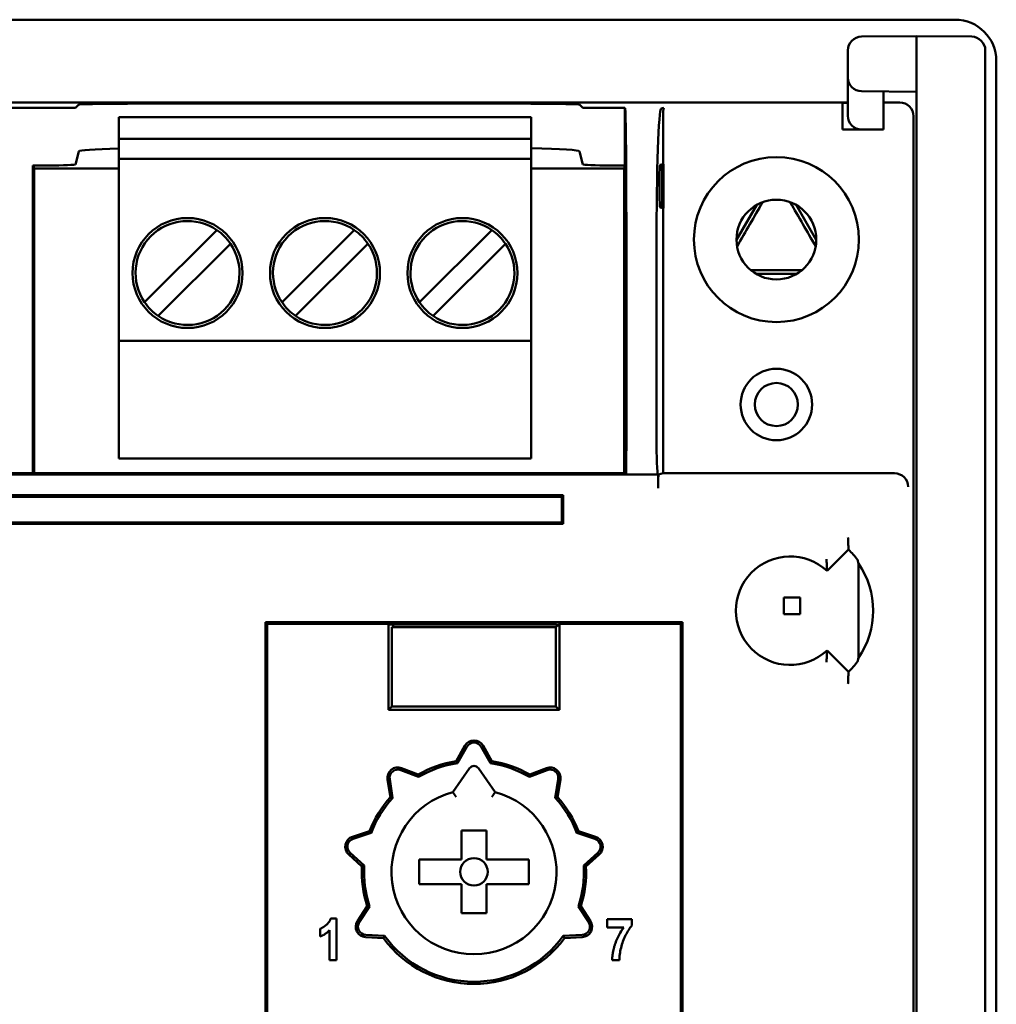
# Model space of a CAD drawing. Header units: millimetres. Extents: x 0 to 594, y 0 to 420.
# Tile 15 of 17: x 484 to 520, y 268 to 303. Entities that reach past the tile are written whole.
import ezdxf

# ---------------------------------------------------------------- set-up
doc = ezdxf.new("R2010")
doc.units = ezdxf.units.MM
doc.layers.add('Visibile (ISO)', color=7, linetype='Continuous', lineweight=50)

msp = doc.modelspace()

# ---------------------------------------------------------------- linework, layer by layer
at = {"layer": 'Visibile (ISO)'}
for p, q in [((425.043, 303.435), (518.043, 303.435)), ((516.643, 302.835), (514.638, 302.818)), ((516.643, 302.835), (516.643, 300.94)), ((516.643, 302.835), (518.647, 302.818)), ((514.143, 302.318), (514.143, 301.831)), ((519.143, 302.318), (519.143, 300.913)), ((514.143, 301.331), (514.143, 301.831)), ((519.543, 301.935), (519.543, 208.935)), ((514.143, 301.331), (514.143, 300.142)), ((516.643, 300.94), (516.643, 258.292)), ((519.143, 258.265), (519.143, 300.913)), ((514.638, 300.831), (516.643, 300.813)), ((515.443, 300.248), (515.443, 300.824)), ((514.143, 300.421), (429.043, 300.421)), ((483.543, 300.223), (485.052, 300.223)), ((486.171, 300.351), (486.052, 300.232)), ((500.384, 300.385), (490.17, 300.385)), ((504.384, 300.351), (504.503, 300.232)), ((506.025, 300.223), (505.503, 300.223)), ((506.043, 300.205), (506.025, 300.223)), ((506.025, 300.223), (506.025, 298.18)), ((507.354, 300.205), (507.443, 300.227)), ((513.943, 300.412), (513.943, 300.227)), ((514.143, 300.412), (513.943, 300.412)), ((513.943, 299.727), (513.943, 300.227)), ((516.029, 300.421), (515.443, 300.421)), ((515.443, 300.248), (515.443, 300.227)), ((515.443, 300.227), (515.443, 299.727)), ((487.623, 299.89), (502.623, 299.89)), ((487.623, 299.59), (487.623, 299.89)), ((502.623, 299.59), (502.623, 299.89)), ((514.143, 299.942), (514.143, 300.142)), ((516.529, 258.129), (516.529, 299.921)), ((487.623, 299.095), (487.623, 299.59)), ((502.623, 299.095), (502.623, 299.59)), ((507.425, 299.727), (507.425, 298.18)), ((513.943, 299.435), (513.943, 299.727)), ((515.443, 299.435), (515.443, 299.727)), ((487.623, 298.795), (487.623, 299.095)), ((487.623, 299.095), (502.623, 299.095)), ((502.623, 298.795), (502.623, 299.095)), ((513.943, 299.435), (515.443, 299.435)), ((514.638, 299.442), (515.443, 299.435)), ((487.623, 298.487), (487.623, 298.795)), ((502.623, 298.487), (502.623, 298.795)), ((486.171, 298.645), (486.052, 298.169)), ((487.623, 298.37), (487.623, 298.487)), ((502.623, 298.37), (502.623, 298.487)), ((504.384, 298.645), (504.503, 298.169)), ((484.493, 298.134), (485.052, 298.134)), ((484.493, 298.134), (484.493, 286.935)), ((484.543, 298.026), (484.516, 298.134)), ((484.543, 298.026), (484.543, 286.935)), ((484.543, 298.026), (487.623, 298.026)), ((487.623, 298.07), (487.623, 298.37)), ((487.623, 298.37), (502.623, 298.37)), ((487.623, 292.05), (487.623, 298.07)), ((502.623, 298.07), (502.623, 298.37)), ((502.623, 292.05), (502.623, 298.07)), ((502.623, 298.026), (506.011, 298.026)), ((505.503, 298.134), (506.055, 298.134)), ((506.011, 298.026), (506.039, 298.134)), ((506.011, 298.026), (506.011, 286.935)), ((506.025, 298.18), (506.054, 298.152)), ((507.425, 298.18), (507.312, 298.152)), ((507.39, 298.171), (507.39, 296.587)), ((507.439, 298.18), (507.425, 298.18)), ((507.439, 296.578), (507.439, 298.18)), ((506.058, 297.652), (506.058, 297.106)), ((507.294, 297.652), (507.294, 297.106)), ((506.025, 296.578), (506.054, 296.606)), ((507.425, 296.578), (507.312, 296.606)), ((510.828, 296.697), (510.093, 295.424)), ((512.993, 295.424), (512.258, 296.697)), ((506.025, 296.578), (506.025, 286.935)), ((507.425, 296.578), (507.425, 286.935)), ((507.439, 296.578), (507.425, 296.578)), ((491.19, 295.782), (488.561, 293.153)), ((496.19, 295.782), (493.561, 293.153)), ((501.19, 295.782), (498.561, 293.153)), ((489.056, 292.658), (491.685, 295.287)), ((494.056, 292.658), (496.685, 295.287)), ((499.056, 292.658), (501.685, 295.287)), ((506.086, 295.205), (506.086, 288.387)), ((507.181, 288.387), (507.181, 295.205)), ((510.808, 294.185), (512.278, 294.185)), ((487.623, 291.75), (487.623, 292.05)), ((502.623, 291.75), (502.623, 292.05)), ((487.623, 287.77), (487.623, 291.75)), ((487.623, 291.75), (502.623, 291.75)), ((502.623, 287.77), (502.623, 291.75)), ((487.623, 287.47), (487.623, 287.77)), ((502.623, 287.47), (502.623, 287.77)), ((487.623, 287.47), (502.623, 287.47)), ((483.543, 286.935), (484.493, 286.935)), ((484.493, 286.935), (506.025, 286.935)), ((506.072, 286.889), (506.025, 286.935)), ((507.258, 286.893), (507.425, 286.935)), ((507.425, 286.935), (515.831, 286.935)), ((437.014, 286.889), (506.072, 286.889)), ((506.073, 286.887), (506.072, 286.889)), ((506.073, 286.887), (507.233, 286.887)), ((507.234, 286.887), (507.24, 286.889)), ((507.24, 286.393), (507.24, 286.889)), ((439.293, 286.139), (503.793, 286.139)), ((439.352, 286.08), (503.733, 286.08)), ((503.793, 286.139), (503.733, 286.08)), ((503.733, 286.08), (503.733, 285.148)), ((503.793, 286.139), (503.793, 285.089)), ((439.352, 285.148), (503.733, 285.148)), ((503.793, 285.089), (503.733, 285.148)), ((439.293, 285.089), (503.793, 285.089)), ((514.164, 284.158), (513.385, 283.38)), ((514.525, 283.655), (514.525, 280.215)), ((511.813, 282.41), (511.813, 281.81)), ((512.413, 282.41), (511.813, 282.41)), ((512.413, 282.41), (512.413, 281.81)), ((512.413, 281.81), (511.813, 281.81)), ((492.956, 229.348), (492.956, 281.522)), ((492.956, 281.522), (508.13, 281.522)), ((492.956, 281.522), (493.015, 281.463)), ((493.015, 281.463), (497.431, 281.463)), ((493.015, 252.285), (493.015, 281.463)), ((497.431, 281.463), (497.431, 278.323)), ((497.459, 281.435), (497.431, 281.463)), ((503.543, 281.435), (497.459, 281.435)), ((497.56, 281.334), (497.56, 278.453)), ((503.525, 281.334), (497.56, 281.334)), ((497.599, 281.435), (497.599, 281.334)), ((503.616, 281.425), (503.525, 281.334)), ((503.525, 281.334), (503.525, 278.453)), ((503.553, 281.425), (503.543, 281.435)), ((503.553, 281.425), (503.616, 281.425)), ((503.616, 281.425), (503.655, 281.463)), ((503.655, 281.463), (508.071, 281.463)), ((503.655, 278.323), (503.655, 281.463)), ((508.13, 281.522), (508.071, 281.463)), ((508.071, 261.285), (508.071, 281.463)), ((508.13, 229.348), (508.13, 281.522)), ((513.385, 280.491), (514.164, 279.713)), ((497.56, 278.453), (497.431, 278.323)), ((497.431, 278.323), (503.655, 278.323)), ((503.525, 278.453), (497.56, 278.453)), ((503.525, 278.453), (503.655, 278.323)), ((500.214, 277.025), (499.889, 276.462)), ((500.283, 276.985), (499.939, 276.389)), ((500.803, 276.985), (501.147, 276.389)), ((500.871, 277.025), (501.196, 276.462)), ((497.91, 276.209), (498.517, 275.976)), ((500.379, 276.201), (499.772, 275.334)), ((501.314, 275.334), (500.707, 276.201)), ((503.176, 276.209), (502.569, 275.976)), ((497.881, 276.135), (498.524, 275.888)), ((503.204, 276.135), (502.562, 275.888)), ((497.399, 275.795), (497.501, 275.153)), ((497.478, 275.808), (497.585, 275.128)), ((503.608, 275.808), (503.501, 275.128)), ((503.687, 275.795), (503.585, 275.153)), ((496.122, 273.711), (496.74, 273.912)), ((496.146, 273.635), (496.801, 273.848)), ((500.093, 272.885), (500.093, 273.935)), ((500.093, 273.935), (500.993, 273.935)), ((500.993, 273.935), (500.993, 272.885)), ((504.939, 273.635), (504.285, 273.848)), ((504.964, 273.711), (504.346, 273.912)), ((495.985, 273.068), (496.468, 272.633)), ((496.038, 273.127), (496.55, 272.667)), ((505.047, 273.127), (504.536, 272.667)), ((505.101, 273.068), (504.617, 272.633)), ((498.543, 271.985), (498.543, 272.885)), ((498.543, 272.885), (500.093, 272.885)), ((500.993, 272.885), (502.543, 272.885)), ((502.543, 272.885), (502.543, 271.985)), ((500.093, 271.985), (498.543, 271.985)), ((500.093, 270.935), (500.093, 271.985)), ((502.543, 271.985), (500.993, 271.985)), ((500.993, 271.985), (500.993, 270.935)), ((496.304, 270.644), (496.658, 271.189)), ((496.371, 270.601), (496.746, 271.178)), ((504.715, 270.601), (504.34, 271.178)), ((504.781, 270.644), (504.427, 271.189)), ((500.993, 270.935), (500.093, 270.935)), ((495.546, 270.74), (495.332, 270.74)), ((495.546, 269.226), (495.546, 270.74)), ((505.39, 270.41), (505.39, 270.71)), ((505.39, 270.71), (506.29, 270.71)), ((506.29, 270.71), (506.29, 270.485)), ((494.946, 270.366), (494.946, 270.081)), ((495.287, 270.319), (495.287, 269.226)), ((496.607, 270.138), (497.294, 270.102)), ((504.479, 270.138), (503.792, 270.102)), ((505.991, 270.41), (505.39, 270.41)), ((496.603, 270.059), (497.252, 270.025)), ((504.483, 270.059), (503.834, 270.025)), ((495.287, 269.226), (495.546, 269.226)), ((505.833, 269.226), (505.57, 269.226))]:
    msp.add_line(p, q, dxfattribs=at)
at = {"layer": 'Visibile (ISO)', "flags": 128}
for points in [[(514.163, 284.19), (514.163, 284.191), (514.163, 284.195), (514.163, 284.202), (514.163, 284.21), (514.163, 284.221), (514.162, 284.233), (514.162, 284.247), (514.162, 284.262), (514.161, 284.278), (514.161, 284.296), (514.16, 284.314), (514.16, 284.334), (514.159, 284.354), (514.158, 284.374), (514.158, 284.395), (514.157, 284.417), (514.156, 284.439), (514.155, 284.461), (514.154, 284.484), (514.153, 284.506), (514.152, 284.529), (514.15, 284.552), (514.149, 284.575), (514.148, 284.599)], [(514.164, 284.158), (514.164, 284.159), (514.164, 284.16), (514.164, 284.162), (514.164, 284.163), (514.163, 284.164), (514.163, 284.166), (514.163, 284.167), (514.163, 284.168), (514.163, 284.17), (514.163, 284.171), (514.163, 284.172), (514.163, 284.174), (514.163, 284.175), (514.163, 284.176), (514.163, 284.178), (514.163, 284.179), (514.163, 284.18), (514.163, 284.182), (514.163, 284.183), (514.163, 284.184), (514.163, 284.186), (514.163, 284.187), (514.163, 284.188), (514.163, 284.19)], [(513.385, 283.411), (513.385, 283.413), (513.385, 283.417), (513.384, 283.423), (513.384, 283.431), (513.384, 283.442), (513.384, 283.453), (513.383, 283.467), (513.383, 283.482), (513.382, 283.498), (513.381, 283.515), (513.381, 283.533), (513.38, 283.552), (513.379, 283.571), (513.378, 283.591), (513.377, 283.612), (513.375, 283.633), (513.374, 283.655), (513.373, 283.677), (513.371, 283.699), (513.369, 283.722), (513.368, 283.744), (513.366, 283.767), (513.364, 283.79), (513.362, 283.813)], [(514.525, 283.655), (514.524, 283.661), (514.523, 283.666), (514.521, 283.671), (514.52, 283.676), (514.519, 283.682), (514.518, 283.687), (514.517, 283.692), (514.516, 283.697), (514.515, 283.702), (514.514, 283.708), (514.513, 283.713), (514.512, 283.718), (514.511, 283.723), (514.51, 283.729), (514.508, 283.734), (514.507, 283.739), (514.506, 283.744), (514.505, 283.75), (514.504, 283.755), (514.503, 283.76), (514.502, 283.765), (514.501, 283.771), (514.5, 283.776), (514.498, 283.781)], [(513.362, 280.057), (513.364, 280.08), (513.366, 280.103), (513.368, 280.126), (513.369, 280.149), (513.371, 280.171), (513.373, 280.193), (513.374, 280.215), (513.375, 280.237), (513.377, 280.258), (513.378, 280.279), (513.379, 280.299), (513.38, 280.319), (513.381, 280.338), (513.381, 280.356), (513.382, 280.373), (513.383, 280.389), (513.383, 280.403), (513.384, 280.417), (513.384, 280.429), (513.384, 280.439), (513.384, 280.447), (513.385, 280.453), (513.385, 280.457), (513.385, 280.459)], [(514.498, 280.089), (514.5, 280.094), (514.501, 280.1), (514.502, 280.105), (514.503, 280.11), (514.504, 280.115), (514.505, 280.121), (514.506, 280.126), (514.507, 280.131), (514.508, 280.136), (514.51, 280.142), (514.511, 280.147), (514.512, 280.152), (514.513, 280.157), (514.514, 280.163), (514.515, 280.168), (514.516, 280.173), (514.517, 280.178), (514.518, 280.184), (514.519, 280.189), (514.52, 280.194), (514.521, 280.199), (514.523, 280.204), (514.524, 280.21), (514.525, 280.215)], [(514.148, 279.272), (514.149, 279.295), (514.15, 279.318), (514.152, 279.341), (514.153, 279.364), (514.154, 279.387), (514.155, 279.409), (514.156, 279.432), (514.157, 279.453), (514.158, 279.475), (514.158, 279.496), (514.159, 279.517), (514.16, 279.537), (514.16, 279.556), (514.161, 279.574), (514.161, 279.592), (514.162, 279.608), (514.162, 279.623), (514.162, 279.637), (514.163, 279.649), (514.163, 279.66), (514.163, 279.668), (514.163, 279.675), (514.163, 279.679), (514.163, 279.681)], [(514.164, 279.713), (514.164, 279.711), (514.164, 279.71), (514.164, 279.709), (514.164, 279.707), (514.163, 279.706), (514.163, 279.705), (514.163, 279.703), (514.163, 279.702), (514.163, 279.701), (514.163, 279.699), (514.163, 279.698), (514.163, 279.697), (514.163, 279.695), (514.163, 279.694), (514.163, 279.693), (514.163, 279.691), (514.163, 279.69), (514.163, 279.689), (514.163, 279.687), (514.163, 279.686), (514.163, 279.685), (514.163, 279.683), (514.163, 279.682), (514.163, 279.681)], [(499.939, 276.389), (499.937, 276.392), (499.935, 276.395), (499.933, 276.398), (499.931, 276.401), (499.929, 276.404), (499.927, 276.407), (499.925, 276.411), (499.922, 276.414), (499.92, 276.417), (499.918, 276.42), (499.916, 276.423), (499.914, 276.426), (499.912, 276.429), (499.91, 276.432), (499.908, 276.435), (499.906, 276.438), (499.904, 276.441), (499.902, 276.444), (499.9, 276.447), (499.898, 276.45), (499.895, 276.453), (499.893, 276.456), (499.891, 276.459), (499.889, 276.462)], [(501.196, 276.462), (501.194, 276.459), (501.192, 276.456), (501.19, 276.453), (501.188, 276.45), (501.186, 276.447), (501.184, 276.444), (501.182, 276.441), (501.18, 276.438), (501.178, 276.435), (501.176, 276.432), (501.174, 276.429), (501.172, 276.426), (501.169, 276.423), (501.167, 276.42), (501.165, 276.417), (501.163, 276.414), (501.161, 276.411), (501.159, 276.407), (501.157, 276.404), (501.155, 276.401), (501.153, 276.398), (501.151, 276.395), (501.149, 276.392), (501.147, 276.389)], [(498.517, 275.976), (498.517, 275.972), (498.517, 275.969), (498.518, 275.965), (498.518, 275.961), (498.518, 275.958), (498.518, 275.954), (498.519, 275.95), (498.519, 275.947), (498.519, 275.943), (498.52, 275.939), (498.52, 275.936), (498.52, 275.932), (498.52, 275.928), (498.521, 275.925), (498.521, 275.921), (498.521, 275.917), (498.522, 275.914), (498.522, 275.91), (498.522, 275.906), (498.522, 275.903), (498.523, 275.899), (498.523, 275.895), (498.523, 275.892), (498.524, 275.888)], [(502.562, 275.888), (502.562, 275.892), (502.563, 275.895), (502.563, 275.899), (502.563, 275.903), (502.564, 275.906), (502.564, 275.91), (502.564, 275.914), (502.564, 275.917), (502.565, 275.921), (502.565, 275.925), (502.565, 275.928), (502.566, 275.932), (502.566, 275.936), (502.566, 275.939), (502.566, 275.943), (502.567, 275.947), (502.567, 275.95), (502.567, 275.954), (502.568, 275.958), (502.568, 275.961), (502.568, 275.965), (502.568, 275.969), (502.569, 275.972), (502.569, 275.976)], [(497.585, 275.128), (497.582, 275.129), (497.578, 275.13), (497.575, 275.131), (497.571, 275.132), (497.568, 275.133), (497.564, 275.134), (497.561, 275.135), (497.557, 275.137), (497.554, 275.138), (497.55, 275.139), (497.546, 275.14), (497.543, 275.141), (497.539, 275.142), (497.536, 275.143), (497.532, 275.144), (497.529, 275.145), (497.525, 275.146), (497.522, 275.147), (497.518, 275.148), (497.515, 275.149), (497.511, 275.15), (497.508, 275.151), (497.504, 275.152), (497.501, 275.153)], [(499.808, 275.283), (499.805, 275.287), (499.802, 275.291), (499.8, 275.295), (499.797, 275.298), (499.795, 275.302), (499.793, 275.305), (499.791, 275.308), (499.789, 275.311), (499.787, 275.314), (499.785, 275.316), (499.783, 275.319), (499.782, 275.321), (499.78, 275.323), (499.779, 275.325), (499.777, 275.327), (499.776, 275.328), (499.775, 275.33), (499.775, 275.331), (499.774, 275.332), (499.773, 275.333), (499.773, 275.334), (499.772, 275.334), (499.772, 275.334), (499.772, 275.334)], [(499.893, 275.159), (499.889, 275.164), (499.885, 275.17), (499.882, 275.176), (499.878, 275.182), (499.874, 275.187), (499.87, 275.193), (499.866, 275.198), (499.862, 275.204), (499.859, 275.21), (499.855, 275.215), (499.851, 275.22), (499.847, 275.226), (499.844, 275.231), (499.84, 275.236), (499.837, 275.241), (499.833, 275.246), (499.83, 275.251), (499.826, 275.256), (499.823, 275.261), (499.82, 275.266), (499.817, 275.27), (499.814, 275.275), (499.811, 275.279), (499.808, 275.283)], [(501.192, 275.159), (501.196, 275.164), (501.2, 275.17), (501.204, 275.176), (501.208, 275.182), (501.212, 275.187), (501.216, 275.193), (501.22, 275.198), (501.223, 275.204), (501.227, 275.21), (501.231, 275.215), (501.235, 275.22), (501.238, 275.226), (501.242, 275.231), (501.245, 275.236), (501.249, 275.241), (501.252, 275.246), (501.256, 275.251), (501.259, 275.256), (501.263, 275.261), (501.266, 275.266), (501.269, 275.27), (501.272, 275.275), (501.275, 275.279), (501.278, 275.283)], [(501.278, 275.283), (501.281, 275.287), (501.283, 275.291), (501.286, 275.295), (501.288, 275.298), (501.291, 275.302), (501.293, 275.305), (501.295, 275.308), (501.297, 275.311), (501.299, 275.314), (501.301, 275.316), (501.303, 275.319), (501.304, 275.321), (501.306, 275.323), (501.307, 275.325), (501.308, 275.327), (501.309, 275.328), (501.31, 275.33), (501.311, 275.331), (501.312, 275.332), (501.312, 275.333), (501.313, 275.334), (501.313, 275.334), (501.313, 275.334), (501.314, 275.334)], [(503.585, 275.153), (503.581, 275.152), (503.578, 275.151), (503.574, 275.15), (503.571, 275.149), (503.567, 275.148), (503.564, 275.147), (503.56, 275.146), (503.557, 275.145), (503.553, 275.144), (503.55, 275.143), (503.546, 275.142), (503.543, 275.141), (503.539, 275.14), (503.536, 275.139), (503.532, 275.138), (503.529, 275.137), (503.525, 275.135), (503.522, 275.134), (503.518, 275.133), (503.515, 275.132), (503.511, 275.131), (503.508, 275.13), (503.504, 275.129), (503.501, 275.128)], [(496.74, 273.912), (496.743, 273.909), (496.745, 273.906), (496.748, 273.904), (496.75, 273.901), (496.753, 273.898), (496.755, 273.896), (496.758, 273.893), (496.76, 273.89), (496.763, 273.888), (496.765, 273.885), (496.768, 273.882), (496.77, 273.88), (496.773, 273.877), (496.775, 273.874), (496.778, 273.872), (496.78, 273.869), (496.783, 273.866), (496.785, 273.864), (496.788, 273.861), (496.791, 273.859), (496.793, 273.856), (496.796, 273.853), (496.798, 273.851), (496.801, 273.848)], [(504.285, 273.848), (504.288, 273.851), (504.29, 273.853), (504.293, 273.856), (504.295, 273.859), (504.298, 273.861), (504.3, 273.864), (504.303, 273.866), (504.305, 273.869), (504.308, 273.872), (504.31, 273.874), (504.313, 273.877), (504.315, 273.88), (504.318, 273.882), (504.32, 273.885), (504.323, 273.888), (504.326, 273.89), (504.328, 273.893), (504.331, 273.896), (504.333, 273.898), (504.336, 273.901), (504.338, 273.904), (504.341, 273.906), (504.343, 273.909), (504.346, 273.912)], [(496.55, 272.667), (496.546, 272.665), (496.543, 272.664), (496.539, 272.662), (496.536, 272.661), (496.533, 272.66), (496.529, 272.658), (496.526, 272.657), (496.522, 272.655), (496.519, 272.654), (496.516, 272.653), (496.512, 272.651), (496.509, 272.65), (496.505, 272.648), (496.502, 272.647), (496.499, 272.646), (496.495, 272.644), (496.492, 272.643), (496.489, 272.641), (496.485, 272.64), (496.482, 272.639), (496.478, 272.637), (496.475, 272.636), (496.472, 272.634), (496.468, 272.633)], [(504.617, 272.633), (504.614, 272.634), (504.611, 272.636), (504.607, 272.637), (504.604, 272.639), (504.601, 272.64), (504.597, 272.641), (504.594, 272.643), (504.59, 272.644), (504.587, 272.646), (504.584, 272.647), (504.58, 272.648), (504.577, 272.65), (504.573, 272.651), (504.57, 272.653), (504.567, 272.654), (504.563, 272.655), (504.56, 272.657), (504.557, 272.658), (504.553, 272.66), (504.55, 272.661), (504.546, 272.662), (504.543, 272.664), (504.54, 272.665), (504.536, 272.667)], [(496.658, 271.189), (496.662, 271.189), (496.666, 271.188), (496.669, 271.188), (496.673, 271.188), (496.676, 271.187), (496.68, 271.187), (496.684, 271.186), (496.687, 271.186), (496.691, 271.185), (496.695, 271.185), (496.698, 271.184), (496.702, 271.184), (496.706, 271.183), (496.709, 271.183), (496.713, 271.182), (496.716, 271.182), (496.72, 271.181), (496.724, 271.181), (496.727, 271.18), (496.731, 271.18), (496.735, 271.179), (496.738, 271.179), (496.742, 271.178), (496.746, 271.178)], [(504.34, 271.178), (504.344, 271.178), (504.347, 271.179), (504.351, 271.179), (504.355, 271.18), (504.358, 271.18), (504.362, 271.181), (504.366, 271.181), (504.369, 271.182), (504.373, 271.182), (504.377, 271.183), (504.38, 271.183), (504.384, 271.184), (504.387, 271.184), (504.391, 271.185), (504.395, 271.185), (504.398, 271.186), (504.402, 271.186), (504.406, 271.187), (504.409, 271.187), (504.413, 271.188), (504.417, 271.188), (504.42, 271.188), (504.424, 271.189), (504.427, 271.189)], [(495.168, 270.502), (495.158, 270.494), (495.148, 270.486), (495.138, 270.478), (495.129, 270.47), (495.119, 270.463), (495.109, 270.455), (495.1, 270.448), (495.09, 270.441), (495.081, 270.435), (495.071, 270.429), (495.062, 270.423), (495.053, 270.417), (495.043, 270.411), (495.034, 270.406), (495.025, 270.401), (495.016, 270.396), (495.007, 270.391), (494.998, 270.387), (494.989, 270.383), (494.98, 270.379), (494.972, 270.375), (494.963, 270.372), (494.954, 270.369), (494.946, 270.366)], [(495.332, 270.74), (495.329, 270.729), (495.325, 270.718), (495.32, 270.706), (495.316, 270.695), (495.311, 270.685), (495.306, 270.674), (495.301, 270.663), (495.295, 270.653), (495.289, 270.643), (495.283, 270.632), (495.276, 270.622), (495.27, 270.612), (495.263, 270.602), (495.255, 270.593), (495.248, 270.583), (495.24, 270.574), (495.232, 270.564), (495.224, 270.555), (495.215, 270.546), (495.206, 270.537), (495.197, 270.528), (495.188, 270.52), (495.178, 270.511), (495.168, 270.502)], [(506.29, 270.485), (506.26, 270.451), (506.23, 270.413), (506.201, 270.372), (506.171, 270.328), (506.142, 270.282), (506.113, 270.233), (506.085, 270.182), (506.058, 270.129), (506.032, 270.074), (506.007, 270.019), (505.984, 269.963), (505.962, 269.906), (505.942, 269.848), (505.924, 269.789), (505.907, 269.731), (505.892, 269.672), (505.878, 269.613), (505.866, 269.554), (505.856, 269.497), (505.848, 269.44), (505.841, 269.384), (505.837, 269.329), (505.834, 269.276), (505.833, 269.226)], [(494.946, 270.081), (494.962, 270.087), (494.978, 270.094), (494.994, 270.101), (495.01, 270.108), (495.026, 270.116), (495.041, 270.124), (495.056, 270.132), (495.071, 270.14), (495.086, 270.149), (495.101, 270.158), (495.115, 270.168), (495.129, 270.178), (495.144, 270.188), (495.157, 270.198), (495.171, 270.209), (495.185, 270.22), (495.198, 270.231), (495.211, 270.243), (495.224, 270.255), (495.237, 270.267), (495.25, 270.279), (495.262, 270.292), (495.275, 270.305), (495.287, 270.319)], [(497.294, 270.102), (497.292, 270.099), (497.29, 270.096), (497.289, 270.092), (497.287, 270.089), (497.285, 270.086), (497.283, 270.083), (497.281, 270.079), (497.28, 270.076), (497.278, 270.073), (497.276, 270.07), (497.274, 270.067), (497.273, 270.063), (497.271, 270.06), (497.269, 270.057), (497.267, 270.054), (497.266, 270.05), (497.264, 270.047), (497.262, 270.044), (497.26, 270.041), (497.259, 270.038), (497.257, 270.034), (497.255, 270.031), (497.254, 270.028), (497.252, 270.025)], [(503.834, 270.025), (503.832, 270.028), (503.83, 270.031), (503.829, 270.034), (503.827, 270.038), (503.825, 270.041), (503.823, 270.044), (503.822, 270.047), (503.82, 270.05), (503.818, 270.054), (503.816, 270.057), (503.815, 270.06), (503.813, 270.063), (503.811, 270.067), (503.809, 270.07), (503.808, 270.073), (503.806, 270.076), (503.804, 270.079), (503.802, 270.083), (503.801, 270.086), (503.799, 270.089), (503.797, 270.092), (503.795, 270.096), (503.794, 270.099), (503.792, 270.102)], [(505.57, 269.226), (505.571, 269.251), (505.572, 269.276), (505.574, 269.301), (505.575, 269.327), (505.578, 269.352), (505.58, 269.378), (505.583, 269.403), (505.586, 269.429), (505.59, 269.454), (505.594, 269.48), (505.599, 269.506), (505.603, 269.531), (505.608, 269.557), (505.614, 269.583), (505.62, 269.609), (505.626, 269.635), (505.633, 269.661), (505.64, 269.687), (505.647, 269.713), (505.655, 269.739), (505.663, 269.765), (505.671, 269.791), (505.68, 269.818), (505.69, 269.844)]]:
    msp.add_lwpolyline(points, dxfattribs=at)
at = {"layer": 'Visibile (ISO)'}
for centre, radius in [((511.543, 295.435), 3), ((511.543, 295.435), 1.45), ((490.123, 294.22), 2), ((495.123, 294.22), 2), ((500.123, 294.22), 2), ((511.543, 289.435), 1.3), ((511.543, 289.435), 0.784), ((500.543, 272.435), 0.5)]:
    msp.add_circle(centre, radius, dxfattribs=at)
for centre, radius, start, end in [((514.643, 302.318), 0.5, 90.5, 180), ((518.643, 302.318), 0.5, 0, 89.5), ((514.643, 301.331), 0.5, 180, 269.5), ((514.643, 299.942), 0.5, 180, 269.5), ((490.123, 294.22), 1.891, 55.6635, 214.3365), ((495.123, 294.22), 1.891, 55.6635, 214.3365), ((500.123, 294.22), 1.891, 55.6635, 214.3365), ((490.123, 294.22), 1.891, 34.3365, 55.6635), ((495.123, 294.22), 1.891, 34.3365, 55.6635), ((500.123, 294.22), 1.891, 34.3365, 55.6635), ((490.123, 294.22), 1.891, 235.6635, 34.3365), ((495.123, 294.22), 1.891, 235.6635, 34.3365), ((500.123, 294.22), 1.891, 235.6635, 34.3365), ((490.123, 294.22), 1.891, 214.3365, 235.6635), ((495.123, 294.22), 1.891, 214.3365, 235.6635), ((500.123, 294.22), 1.891, 214.3365, 235.6635), ((512.043, 281.935), 3.072, 36.9345, 46.3443), ((512.043, 281.935), 1.972, 47.0944, 312.9056), ((512.043, 281.935), 3.02, 325.2709, 34.7291), ((512.043, 281.935), 3.072, 313.6557, 323.0655), ((500.543, 276.835), 0.379, 30, 150), ((500.543, 276.835), 0.3, 30, 150), ((497.774, 275.855), 0.379, 69, 189), ((500.543, 272.435), 4.079, 99.22, 119.78), ((500.543, 272.435), 4, 98.6822, 120.3178), ((500.543, 276.086), 0.2, 35, 145), ((500.543, 272.435), 4, 59.6822, 81.3178), ((500.543, 272.435), 4.079, 60.22, 80.78), ((503.312, 275.855), 0.379, 351, 111), ((497.774, 275.855), 0.3, 69, 189), ((503.312, 275.855), 0.3, 351, 111), ((500.543, 272.435), 4.079, 138.22, 158.78), ((500.543, 272.435), 4, 137.6822, 159.3178), ((500.543, 272.435), 3, 104.8864, 75.1136), ((500.543, 272.435), 4, 20.6822, 42.3178), ((500.543, 272.435), 4.079, 21.22, 41.78), ((496.239, 273.35), 0.379, 108, 228), ((504.847, 273.35), 0.379, 312, 72), ((496.239, 273.35), 0.3, 108, 228), ((504.847, 273.35), 0.3, 312, 72), ((500.543, 272.435), 4.079, 177.22, 197.78), ((500.543, 272.435), 4, 176.6822, 198.3178), ((500.543, 272.435), 4, 341.6822, 3.3178), ((500.543, 272.435), 4.079, 342.22, 2.78), ((496.622, 270.438), 0.379, 147, 267), ((496.622, 270.438), 0.3, 147, 267), ((504.463, 270.438), 0.3, 273, 33), ((504.463, 270.438), 0.379, 273, 33), ((500.543, 272.435), 4, 215.6822, 324.3178), ((500.543, 272.435), 4.079, 216.22, 323.78)]:
    msp.add_arc(centre, radius, start, end, dxfattribs=at)
for centre, major_axis, ratio, start_param, end_param in [((518.043, 301.935), (1.061, 1.061), 0.999924, 5.497825, 7.068545), ((485.052, 300.232), (1, 0), 0.008727, 4.712389, 6.274459), ((490.17, 300.35), (-4, 0), 0.008727, 4.712389, 6.274459), ((500.384, 300.35), (4, 0), 0.008727, 0.008727, 1.570796), ((505.503, 300.232), (-1, 0), 0.008727, 0.008727, 1.570796), ((506.043, 295.205), (0, 5), 0.008727, 4.712389, 6.274459), ((507.356, 295.205), (0, 5), 0.034921, 0.008727, 1.570796), ((507.443, 299.727), (0, 0.5), 0.034921, 0.008727, 1.570796), ((516.029, 299.921), (0.354, 0.354), 0.999924, 5.497825, 7.068545), ((490.17, 298.644), (4, 0), 0.034921, 2.261274, 3.132866), ((500.384, 298.644), (-4, 0), 0.034921, 3.150319, 4.118293), ((485.052, 298.169), (-1, 0), 0.034921, 1.570796, 3.132866), ((505.503, 298.169), (1, 0), 0.034921, 3.150319, 4.712389), ((506.054, 297.652), (0, -0.5), 0.008727, 1.570796, 3.132866), ((507.312, 297.652), (0, 0.5), 0.034921, 0.008727, 1.570796), ((506.054, 297.106), (0, 0.5), 0.008727, 3.150319, 4.712389), ((507.312, 297.106), (0, -0.5), 0.034921, 4.712389, 6.274459), ((471.543, 237.054), (498.386, 863.295), 0.004363, 4.782299, 4.784165), ((471.543, 375.618), (-498.386, 863.295), 0.004363, 1.659708, 1.661575), ((471.543, 289.985), (498.4, 0), 0.008727, 1.488588, 1.492321), ((506.073, 288.387), (0, -1.5), 0.008727, 6.274459, 7.853982), ((507.233, 288.387), (0, -1.5), 0.034921, 4.712389, 6.291912), ((515.831, 286.435), (0.354, 0.354), 0.999924, 0.77671, 0.78536), ((515.835, 286.439), (0.463, -0.192), 0.987735, 0.397081, 1.959151), ((507.258, 286.393), (0, 0.5), 0.034921, 0.008727, 1.570796), ((-4497.134, -4724.198), (5009.758, 5009.758), 0.017452, 6.266362, 6.266546), ((-4497.134, 5288.069), (5009.758, -5009.758), 0.017452, 0.016639, 0.016824), ((518.65, 257.063), (12.424, -13.606), 0.31651, 3.201291, 3.305687)]:
    msp.add_ellipse(centre, major_axis=major_axis, ratio=ratio, start_param=start_param, end_param=end_param, dxfattribs=at)

doc.saveas('drawing.dxf')
